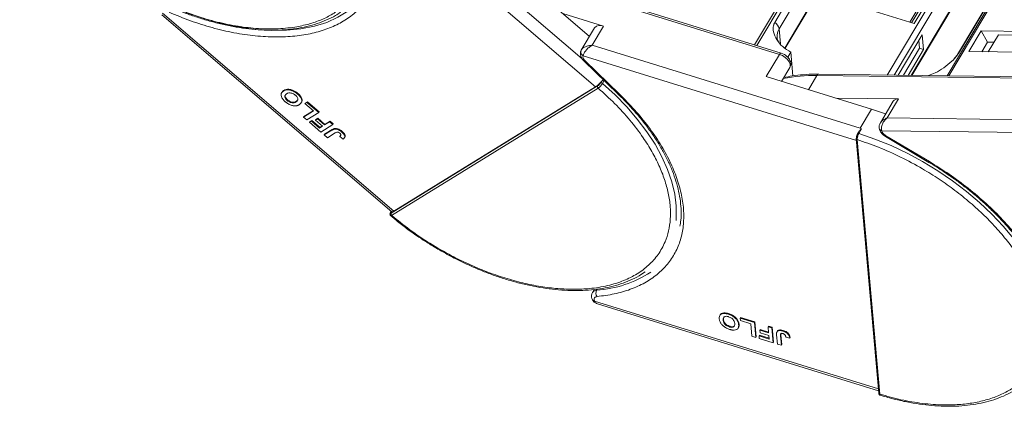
# Model space of a CAD drawing. Header units: millimetres. Extents: x -608 to 1473, y -502 to 956.
# Tile 25 of 52: x 696 to 853, y 640 to 701. Entities that reach past the tile are written whole.
import ezdxf

# ---------------------------------------------------------------- set-up
doc = ezdxf.new("R2010")
doc.units = ezdxf.units.MM

msp = doc.modelspace()

# ---------------------------------------------------------------- linework, layer by layer
at = {"color": 7, "linetype": 'Continuous', "lineweight": 15}
for p, q in [((843.283, 747.407), (813.552, 697.42)), ((813.92, 697.306), (843.634, 747.265)), ((841.355, 742.32), (816.778, 700.999)), ((817.488, 699.988), (842.065, 741.31)), ((873.872, 742.147), (844.316, 692.453)), ((844.587, 692.449), (874.165, 742.18)), ((842.42, 737.29), (818.397, 696.899)), ((818.443, 696.868), (842.386, 737.124)), ((870.551, 737.202), (845.974, 695.88)), ((846.116, 696.033), (870.693, 737.355)), ((786.023, 695.174), (754.72, 722.031)), ((752.596, 721.19), (788.159, 690.679)), ((838.338, 701.039), (845.53, 713.131)), ((846.105, 713.478), (838.649, 700.942)), ((839.055, 700.817), (846.593, 713.492)), ((817.79, 696.106), (779.724, 707.908)), ((844.316, 708.643), (834.76, 692.576)), ((835.851, 692.562), (845.013, 707.967)), ((777.657, 706.946), (787.184, 698.771)), ((779.575, 707.658), (817.534, 695.889)), ((823.635, 705.597), (839.055, 700.817)), ((845.369, 703.947), (838.576, 692.527)), ((838.704, 692.525), (845.3, 703.615)), ((718.884, 702.229), (755.6, 670.728)), ((755.938, 670.811), (719.008, 702.496)), ((789.444, 700.395), (782.943, 702.41)), ((787.996, 700.136), (785.885, 696.586)), ((787.634, 697.353), (789.444, 700.395)), ((817.488, 699.988), (817.701, 697.583)), ((840.347, 699.036), (836.492, 692.554)), ((840.556, 696.671), (840.347, 699.036)), ((849.737, 699.63), (847.777, 696.335)), ((862.714, 699.463), (849.737, 699.63)), ((850.746, 697.829), (849.737, 699.63)), ((852.502, 699.033), (850.874, 696.295)), ((852.502, 699.033), (860.465, 698.93)), ((830.437, 684.082), (787.634, 697.353)), ((837.325, 692.543), (839.901, 696.874)), ((839.901, 696.874), (839.793, 698.103)), ((840.556, 696.671), (839.901, 696.874)), ((850.746, 697.829), (849.842, 696.308)), ((851.778, 697.816), (850.746, 697.829)), ((785.858, 696.536), (785.976, 696.678)), ((786.188, 695.68), (786.153, 695.461)), ((786.188, 695.68), (829.833, 682.149)), ((817.534, 695.889), (815.423, 692.34)), ((818.328, 695.865), (817.79, 696.097)), ((819.345, 696.26), (818.856, 695.438)), ((819.345, 696.26), (819.681, 692.456)), ((838.095, 692.533), (840.556, 696.671)), ((847.777, 696.335), (860.754, 696.168)), ((786.284, 694.859), (791.799, 689.509)), ((786.485, 694.87), (792.001, 689.521)), ((817.88, 691.578), (819.191, 693.783)), ((815.423, 692.34), (832.246, 687.124)), ((818.309, 692.301), (818.318, 692.205)), ((822.166, 690.249), (823.51, 692.509)), ((823.51, 692.509), (862.042, 692.013)), ((862.34, 692.221), (823.808, 692.717)), ((841.331, 692.491), (841.356, 692.534)), ((788.496, 690.839), (755.51, 670.499)), ((788.577, 690.501), (755.591, 670.161)), ((755.938, 670.811), (788.159, 690.679)), ((789.053, 691.508), (788.942, 691.322)), ((789.537, 691.703), (789.264, 691.243)), ((738.063, 689.836), (738.003, 689.734)), ((738.371, 690.129), (738.31, 690.028)), ((740.551, 689.551), (740.612, 689.653)), ((791.799, 689.509), (791.796, 689.512)), ((836.544, 688.765), (826.538, 688.894)), ((738.905, 688.535), (738.965, 688.636)), ((740.322, 688.296), (740.382, 688.398)), ((741.145, 688.149), (741.205, 688.251)), ((741.748, 688.017), (742.067, 688.214)), ((741.808, 688.118), (741.748, 688.017)), ((743.114, 686.845), (741.748, 688.017)), ((741.808, 688.118), (742.128, 688.316)), ((742.067, 688.214), (742.128, 688.316)), ((742.067, 688.214), (743.946, 686.602)), ((742.128, 688.316), (744.006, 686.704)), ((835.712, 688.402), (833.657, 684.947)), ((834.734, 685.723), (836.544, 688.765)), ((741.516, 685.859), (743.114, 686.845)), ((741.576, 685.961), (741.516, 685.859)), ((742.028, 685.42), (741.516, 685.859)), ((741.576, 685.961), (743.071, 686.882)), ((743.946, 686.602), (742.028, 685.42)), ((744.006, 686.704), (743.946, 686.602)), ((832.246, 687.124), (830.437, 684.082)), ((832.246, 687.124), (834.5, 686.364)), ((873.266, 685.227), (834.734, 685.723)), ((742.472, 685.039), (742.792, 685.236)), ((742.533, 685.14), (742.472, 685.039)), ((744.283, 683.485), (742.472, 685.039)), ((742.533, 685.14), (742.852, 685.337)), ((742.852, 685.337), (742.792, 685.236)), ((742.792, 685.236), (744.09, 684.122)), ((742.852, 685.337), (744.15, 684.224)), ((743.43, 685.377), (743.75, 685.574)), ((743.49, 685.479), (743.43, 685.377)), ((744.557, 684.41), (743.43, 685.377)), ((743.49, 685.479), (743.81, 685.676)), ((743.81, 685.676), (743.75, 685.574)), ((743.75, 685.574), (744.877, 684.607)), ((743.81, 685.676), (744.937, 684.709)), ((744.09, 684.122), (744.557, 684.41)), ((744.15, 684.224), (744.09, 684.122)), ((744.15, 684.224), (744.514, 684.448)), ((746.201, 684.668), (744.283, 683.485)), ((744.877, 684.607), (745.688, 685.108)), ((744.937, 684.709), (744.877, 684.607)), ((744.937, 684.709), (745.748, 685.209)), ((745.688, 685.108), (745.748, 685.209)), ((745.688, 685.108), (746.201, 684.668)), ((745.748, 685.209), (746.261, 684.77)), ((746.261, 684.77), (746.201, 684.668)), ((744.829, 683.017), (746.038, 683.762)), ((744.889, 683.118), (744.829, 683.017)), ((745.342, 682.577), (744.829, 683.017)), ((744.889, 683.118), (746.099, 683.864)), ((746.583, 683.342), (745.342, 682.577)), ((746.099, 683.864), (746.038, 683.762)), ((746.521, 684.038), (746.461, 683.937)), ((747.364, 682.881), (747.303, 682.779)), ((747.303, 682.779), (747.84, 682.355)), ((747.717, 683.557), (747.657, 683.455)), ((748.052, 682.555), (748.113, 682.657)), ((830.193, 683.519), (830.012, 683.214)), ((830.646, 683.972), (830.216, 683.249)), ((830.646, 683.972), (830.437, 684.082)), ((833.874, 683.691), (833.967, 683.434)), ((833.874, 683.691), (873.066, 683.186)), ((834.465, 682.771), (841.413, 678.638)), ((834.532, 682.885), (841.481, 678.752)), ((829.808, 682.425), (833.404, 641.752)), ((829.955, 682.27), (833.551, 641.597)), ((755.425, 670.644), (755.423, 670.64)), ((755.518, 670.799), (755.425, 670.644)), ((755.456, 670.674), (755.526, 670.792)), ((787.952, 658.32), (787.674, 657.853)), ((788.338, 658.21), (788.436, 658.374)), ((787.942, 656.727), (788.019, 656.474)), ((833.345, 642.421), (788.019, 656.474)), ((788.373, 656.087), (788.476, 656.049)), ((788.468, 656.023), (833.374, 642.1)), ((809.356, 654.367), (809.417, 654.469)), ((807.998, 654.157), (807.995, 654.153)), ((808.055, 654.254), (807.998, 654.158)), ((808.545, 653.432), (808.605, 653.533)), ((811.081, 652.787), (811.021, 652.686)), ((811.254, 653.75), (811.314, 653.851)), ((811.254, 653.75), (813.564, 653.033)), ((811.289, 653.355), (811.254, 653.75)), ((812.969, 652.835), (811.289, 653.355)), ((811.314, 653.851), (813.624, 653.135)), ((813.143, 650.864), (812.969, 652.835)), ((813.624, 653.135), (813.564, 653.033)), ((813.564, 653.033), (813.773, 650.669)), ((813.624, 653.135), (813.833, 650.77)), ((809.537, 652.336), (809.598, 652.437)), ((810.988, 652.231), (810.928, 652.13)), ((814.469, 651.9), (814.408, 651.799)), ((814.443, 651.404), (814.408, 651.799)), ((814.408, 651.799), (815.794, 651.369)), ((815.829, 650.975), (814.443, 651.404)), ((814.469, 651.9), (815.784, 651.492)), ((815.706, 652.369), (815.766, 652.471)), ((815.706, 652.369), (816.336, 652.174)), ((815.794, 651.369), (815.706, 652.369)), ((815.766, 652.471), (816.396, 652.275)), ((816.396, 652.275), (816.336, 652.174)), ((816.336, 652.174), (816.545, 649.809)), ((816.396, 652.275), (816.605, 649.911)), ((817.205, 651.671), (817.144, 651.57)), ((817.784, 651.268), (817.772, 651.037)), ((818.154, 651.76), (818.093, 651.659)), ((813.773, 650.669), (813.143, 650.864)), ((813.833, 650.77), (813.773, 650.669)), ((814.344, 650.995), (814.284, 650.893)), ((814.319, 650.499), (814.284, 650.893)), ((814.284, 650.893), (815.88, 650.399)), ((816.545, 649.809), (814.319, 650.499)), ((814.344, 650.995), (815.869, 650.522)), ((815.88, 650.399), (815.829, 650.975)), ((816.605, 649.911), (816.545, 649.809)), ((817.217, 649.601), (817.085, 651.092)), ((817.847, 649.405), (817.217, 649.601)), ((817.712, 650.936), (817.772, 651.037)), ((817.712, 650.936), (817.847, 649.405)), ((817.772, 651.037), (817.907, 649.507)), ((818.548, 650.722), (819.175, 650.557)), ((819.235, 650.658), (819.175, 650.557)), ((817.907, 649.507), (817.847, 649.405))]:
    msp.add_line(p, q, dxfattribs=at)
at = {"color": 7, "linetype": 'Continuous', "lineweight": 15, "flags": 128}
for points in [[(748.613, 702.798), (748.609, 702.795), (747.014, 701.812), (745.222, 701.008), (743.248, 700.391), (741.108, 699.966), (738.821, 699.735), (736.406, 699.703), (733.884, 699.867), (731.277, 700.228), (728.606, 700.782), (725.895, 701.524), (723.167, 702.449), (720.444, 703.547)], [(817.534, 695.889), (817.594, 695.979), (817.653, 696.047), (817.709, 696.091), (817.76, 696.109), (817.792, 696.105)], [(817.534, 695.889), (818.014, 695.691), (818.462, 695.408), (818.839, 695.064), (819.112, 694.69), (819.259, 694.317), (819.266, 693.978), (819.191, 693.783)], [(845.972, 695.877), (846.033, 695.959), (846.116, 696.033)], [(786.485, 694.87), (786.406, 694.843), (786.342, 694.836), (786.295, 694.85), (786.284, 694.859)], [(823.808, 692.717), (823.808, 692.717), (823.816, 692.717)], [(789.264, 691.243), (791.275, 689.401), (793.134, 687.492), (794.826, 685.531), (796.337, 683.534), (797.657, 681.517), (798.773, 679.496), (799.678, 677.486), (800.363, 675.505), (800.824, 673.567), (801.057, 671.689), (801.06, 669.884), (801.017, 669.362)], [(792.001, 689.521), (791.922, 689.493), (791.858, 689.486), (791.81, 689.5), (791.799, 689.509)], [(833.458, 684.177), (833.457, 684.169), (833.462, 684.085)], [(830, 683.155), (830.001, 683.186), (830.012, 683.214)], [(830.216, 683.249), (832.795, 682.355), (835.366, 681.302), (837.909, 680.099), (840.403, 678.757), (842.829, 677.284), (845.167, 675.694), (847.399, 673.999), (849.507, 672.213), (851.474, 670.349), (853.284, 668.423), (854.924, 666.449), (856.379, 664.445), (857.639, 662.425), (858.692, 660.405), (859.532, 658.402), (860.151, 656.432), (860.544, 654.511), (860.708, 652.653), (860.642, 650.874), (860.629, 650.753)], [(833.462, 684.085), (833.465, 684.064), (833.473, 684.036)], [(834.532, 682.885), (834.496, 682.824), (834.474, 682.786), (834.465, 682.771), (834.465, 682.771)], [(841.481, 678.752), (841.445, 678.692), (841.422, 678.654), (841.413, 678.638), (841.413, 678.638)], [(755.456, 670.674), (755.434, 670.655), (755.425, 670.644)], [(755.6, 670.728), (755.608, 670.722), (755.65, 670.707), (755.705, 670.709), (755.771, 670.727), (755.85, 670.761), (755.938, 670.811)]]:
    msp.add_lwpolyline(points, dxfattribs=at)
at = {"color": 7, "linetype": 'Continuous', "lineweight": 15}
for centre, radius, start, end in [((788.894, 699.294), 1.231, 63.45605, 136.83192), ((815.962, 699.67), 1.559, 11.78371, 58.45205), ((819.456, 698.772), 2.313, 148.26935, 184.60185), ((786.282, 696.286), 0.492, 149.47019, 177.38777), ((786.503, 696.319), 0.712, 180.83676, 243.81264), ((823.002, 667.675), 24.839, 88.82822, 101.25928), ((823.839, 692.355), 0.363, 94.95278, 154.87747), ((785.755, 694.164), 4.234, 304.58553, 321.15092), ((788.75, 690.721), 0.28, 155.15154, 231.8296), ((789.041, 691.029), 0.31, 43.934, 108.6794), ((836.433, 687.884), 0.888, 82.87283, 144.3365), ((830.138, 683.094), 0.174, 63.30308, 136.49349), ((833.985, 684.225), 0.546, 200.26316, 258.23574), ((829.962, 682.437), 0.154, 148.27006, 184.56191), ((829.995, 682.455), 0.19, 189.11541, 257.53012), ((755.763, 670.381), 0.28, 155.15154, 231.8296), ((787.16, 676.064), 17.893, 273.77693, 303.25967), ((788.353, 657.385), 0.825, 91.01914, 145.04255), ((789.238, 657.746), 1.012, 152.73585, 213.30288), ((787.997, 656.847), 0.374, 210.7577, 273.41531), ((833.591, 641.782), 0.189, 187.68688, 257.61823)]:
    msp.add_arc(centre, radius, start, end, dxfattribs=at)
for points, knots in [([(750.754, 717.299), (750.999, 716.432), (751.497, 714.67), (751.71, 712.122), (751.516, 709.86), (750.977, 707.913), (750.2, 706.264), (749.142, 704.765), (747.805, 703.441), (746.213, 702.31), (744.391, 701.396), (742.369, 700.699), (739.963, 700.18), (737.15, 699.916), (733.954, 699.989), (730.661, 700.395), (727.26, 701.122), (723.733, 702.187), (720.396, 703.492), (717.334, 704.937), (714.575, 706.443), (711.887, 708.12), (709.303, 709.957), (706.866, 711.921), (704.619, 713.979), (702.581, 716.104), (700.597, 718.478), (698.776, 721.081), (697.21, 723.858), (696.518, 725.653), (696.178, 726.537)], [0, 0, 0, 0, 0.0388454, 0.0788825, 0.1200296, 0.1521859, 0.1843384, 0.2171712, 0.25, 0.2828328, 0.3156616, 0.347818, 0.3799704, 0.421121, 0.4611572, 0.5, 0.5388463, 0.5788825, 0.6200296, 0.6521859, 0.6843384, 0.7171712, 0.75, 0.7828328, 0.8156616, 0.847818, 0.8799704, 0.921121, 0.9611563, 1, 1, 1, 1]), ([(753.367, 715.171), (753.513, 714.331), (753.808, 712.635), (753.755, 710.222), (753.323, 707.932), (752.472, 705.827), (751.226, 703.948), (749.611, 702.333), (747.671, 701.005), (745.442, 699.968), (742.932, 699.218), (740.141, 698.761), (737.088, 698.616), (733.829, 698.796), (730.429, 699.298), (726.958, 700.115), (723.486, 701.199), (721.199, 702.143), (720.067, 702.611)], [0, 0, 0, 0, 0.0610375, 0.1233116, 0.1864383, 0.25, 0.3135617, 0.3766884, 0.4389625, 0.5, 0.5610375, 0.6233116, 0.6864383, 0.75, 0.8135617, 0.8766884, 0.9389625, 1, 1, 1, 1]), ([(714.17, 706.563), (714.975, 706.1), (716.102, 705.45), (717.804, 704.578), (719.261, 703.877), (721.013, 703.112), (722.858, 702.387), (724.79, 701.718), (726.772, 701.126), (728.781, 700.626), (730.795, 700.229), (732.795, 699.943), (734.765, 699.774), (736.691, 699.725), (738.558, 699.8), (740.356, 700), (742.073, 700.328), (743.702, 700.783), (745.225, 701.372), (746.48, 701.983), (747.167, 702.45), (747.433, 702.631)], [0, 0, 0, 0, 0.0676661, 0.0948142, 0.1398274, 0.1863792, 0.2361321, 0.2878463, 0.341022, 0.3952638, 0.4502966, 0.5059236, 0.5620056, 0.6184473, 0.6751885, 0.7321992, 0.7894722, 0.8470332, 0.9049398, 0.9632876, 1, 1, 1, 1]), ([(816.778, 700.999), (816.697, 700.817), (816.49, 700.348), (816.564, 699.375), (817.044, 698.217), (817.998, 697.065), (818.893, 696.53), (819.345, 696.26)], [0, 0, 0, 0, 0.1113353, 0.2864972, 0.5212892, 0.7585824, 1, 1, 1, 1]), ([(817.37, 697.938), (817.328, 698.008), (817.198, 698.225), (817.171, 698.44), (817.153, 698.586)], [0, 0, 0, 0, 0.3242722, 1, 1, 1, 1]), ([(785.991, 696.728), (785.949, 696.667), (785.859, 696.536), (785.814, 696.388), (785.79, 696.309)], [0, 0, 0, 0, 0.4672904, 1, 1, 1, 1]), ([(785.976, 696.678), (786.016, 696.733), (786.132, 696.891), (786.521, 697.106), (787.046, 697.29), (787.438, 697.332), (787.634, 697.353)], [0, 0, 0, 0, 0.1510816, 0.433477, 0.7156173, 1, 1, 1, 1]), ([(787.634, 697.353), (787.461, 697.245), (787.117, 697.032), (786.663, 696.583), (786.378, 696.182), (786.235, 695.876), (786.204, 695.745), (786.188, 695.68)], [0, 0, 0, 0, 0.2513144, 0.5002066, 0.7491551, 0.8759362, 1, 1, 1, 1]), ([(785.844, 696.481), (785.796, 696.355), (785.691, 696.075), (785.763, 695.643), (785.934, 695.281), (786.111, 695.028), (786.244, 694.906), (786.292, 694.863)], [0, 0, 0, 0, 0.2257766, 0.5023468, 0.7178481, 0.8998247, 1, 1, 1, 1]), ([(819.182, 693.784), (819.193, 693.797), (819.305, 693.928), (819.367, 694.284), (819.317, 694.723), (819.143, 695.091), (818.919, 695.393), (818.651, 695.655), (818.431, 695.798), (818.328, 695.865)], [0, 0, 0, 0, 0.0206003, 0.214094, 0.4162456, 0.5737605, 0.7067715, 0.8620698, 1, 1, 1, 1]), ([(841.356, 692.534), (841.706, 692.651), (842.465, 692.904), (843.791, 693.7), (844.943, 694.638), (845.73, 695.456), (846.004, 695.866), (846.116, 696.033)], [0, 0, 0, 0, 0.2224809, 0.4830815, 0.7397704, 0.893878, 1, 1, 1, 1]), ([(845.968, 695.879), (845.889, 695.751), (845.72, 695.477), (845.455, 695.191), (845.314, 695.039)], [0, 0, 0, 0, 0.4676766, 1, 1, 1, 1]), ([(823.814, 692.704), (823.619, 692.71), (822.776, 692.737), (821.353, 692.656), (819.681, 692.489), (818.681, 692.282), (818.244, 692.191)], [0, 0, 0, 0, 0.0979123, 0.4220314, 0.7476902, 1, 1, 1, 1]), ([(788.577, 690.501), (789.475, 689.688), (791.299, 688.037), (793.709, 685.367), (795.675, 682.782), (797.199, 680.35), (798.346, 678.111), (799.229, 675.881), (799.829, 673.684), (800.137, 671.559), (800.146, 669.541), (799.868, 667.65), (799.254, 665.739), (798.226, 663.881), (796.719, 662.178), (794.867, 660.784), (792.673, 659.683), (790.116, 658.881), (787.428, 658.447), (784.736, 658.32), (782.125, 658.429), (779.391, 658.766), (776.558, 659.335), (773.677, 660.125), (770.796, 661.124), (767.948, 662.313), (764.898, 663.805), (761.714, 665.639), (758.487, 667.805), (756.546, 669.384), (755.591, 670.161)], [0, 0, 0, 0, 0.0388454, 0.0788825, 0.1200296, 0.1521859, 0.1843384, 0.2171712, 0.25, 0.2828328, 0.3156616, 0.347818, 0.3799704, 0.421121, 0.4611572, 0.5, 0.5388463, 0.5788825, 0.6200296, 0.6521859, 0.6843384, 0.7171712, 0.75, 0.7828328, 0.8156616, 0.847818, 0.8799704, 0.921121, 0.9611563, 1, 1, 1, 1]), ([(788.942, 691.322), (788.912, 691.276), (788.853, 691.186), (788.731, 691.041), (788.604, 690.914), (788.532, 690.864), (788.496, 690.839)], [0, 0, 0, 0, 0.250048, 0.4998781, 0.7492191, 1, 1, 1, 1]), ([(789.264, 691.243), (789.228, 691.187), (789.151, 691.067), (789.013, 690.897), (788.886, 690.759), (788.781, 690.657), (788.673, 690.565), (788.61, 690.523), (788.577, 690.501)], [0, 0, 0, 0, 0.2021443, 0.4357122, 0.5648951, 0.7020076, 0.8470445, 1, 1, 1, 1]), ([(789.053, 691.508), (789.112, 691.569), (789.222, 691.681), (789.353, 691.775), (789.413, 691.813), (789.419, 691.817)], [0, 0, 0, 0, 0.5140114, 0.95050086, 1, 1, 1, 1]), ([(738.592, 688.332), (738.522, 688.394), (738.312, 688.582), (738.038, 688.927), (737.896, 689.325), (737.939, 689.688), (738.119, 689.902), (738.273, 690.003), (738.31, 690.028)], [0, 0, 0, 0, 0.1013981, 0.3069957, 0.5061443, 0.6852619, 0.9245571, 1, 1, 1, 1]), ([(738.081, 689.824), (738.133, 689.907), (738.206, 690.025), (738.333, 690.105), (738.371, 690.129)], [0, 0, 0, 0, 0.7008337, 1, 1, 1, 1]), ([(738.31, 690.028), (738.363, 690.058), (738.523, 690.148), (738.844, 690.234), (739.307, 690.212), (739.792, 690.06), (740.219, 689.821), (740.451, 689.633), (740.551, 689.551)], [0, 0, 0, 0, 0.1018882, 0.3073435, 0.4929627, 0.6786474, 0.8607914, 1, 1, 1, 1]), ([(738.371, 690.129), (738.424, 690.159), (738.583, 690.249), (738.905, 690.336), (739.367, 690.313), (739.852, 690.161), (740.279, 689.922), (740.511, 689.734), (740.612, 689.653)], [0, 0, 0, 0, 0.1018882, 0.3073435, 0.4929627, 0.6786474, 0.8607914, 1, 1, 1, 1]), ([(738.905, 688.535), (738.836, 688.598), (738.699, 688.725), (738.559, 688.941), (738.504, 689.151), (738.554, 689.369), (738.685, 689.499), (738.793, 689.569), (738.813, 689.582)], [0, 0, 0, 0, 0.16029217, 0.32192242, 0.49076139, 0.65756923, 0.93388265, 1, 1, 1, 1]), ([(738.965, 688.636), (738.897, 688.699), (738.76, 688.827), (738.618, 689.043), (738.569, 689.25), (738.584, 689.397), (738.638, 689.451), (738.65, 689.463)], [0, 0, 0, 0, 0.2272027, 0.4563021, 0.6956193, 0.9320575, 1, 1, 1, 1]), ([(738.813, 689.582), (738.867, 689.612), (739.017, 689.695), (739.292, 689.755), (739.638, 689.696), (739.927, 689.578), (740.121, 689.446), (740.215, 689.368), (740.233, 689.353)], [0, 0, 0, 0, 0.1585903, 0.4472388, 0.6203806, 0.7935748, 0.9612953, 1, 1, 1, 1]), ([(740.233, 689.353), (740.301, 689.29), (740.438, 689.162), (740.571, 688.945), (740.628, 688.726), (740.572, 688.495), (740.434, 688.369), (740.332, 688.303), (740.322, 688.296)], [0, 0, 0, 0, 0.1597099, 0.3204292, 0.4910735, 0.6770503, 0.9662903, 1, 1, 1, 1]), ([(740.551, 689.551), (740.621, 689.489), (740.831, 689.301), (741.109, 688.955), (741.253, 688.555), (741.207, 688.192), (741.03, 687.985), (740.88, 687.886), (740.847, 687.864)], [0, 0, 0, 0, 0.1021706, 0.3092201, 0.51365, 0.6922749, 0.9324126, 1, 1, 1, 1]), ([(740.612, 689.653), (740.681, 689.591), (740.891, 689.403), (741.172, 689.055), (741.305, 688.661), (741.299, 688.386), (741.21, 688.288), (741.187, 688.263)], [0, 0, 0, 0, 0.1355896, 0.4103631, 0.6816602, 0.9187116, 1, 1, 1, 1]), ([(792.001, 689.521), (792.829, 688.683), (794.501, 686.991), (796.668, 684.32), (798.552, 681.572), (800.08, 678.793), (801.223, 676.041), (801.962, 673.371), (802.293, 670.835), (802.229, 668.456), (801.779, 666.235), (800.936, 664.177), (799.691, 662.315), (798.059, 660.693), (796.071, 659.345), (793.764, 658.304), (791.216, 657.553), (789.327, 657.311), (788.392, 657.191)], [0, 0, 0, 0, 0.0610375, 0.1233116, 0.1864383, 0.25, 0.3135617, 0.3766884, 0.4389625, 0.5, 0.5610375, 0.6233116, 0.6864383, 0.75, 0.8135617, 0.8766884, 0.9389625, 1, 1, 1, 1]), ([(791.788, 689.504), (792.104, 689.199), (792.934, 688.397), (794.176, 687.05), (795.52, 685.47), (796.756, 683.851), (797.879, 682.207), (798.875, 680.55), (799.738, 678.889), (800.459, 677.236), (801.036, 675.6), (801.462, 673.989), (801.737, 672.408), (801.848, 670.868), (801.825, 669.532), (801.693, 668.744), (801.64, 668.427)], [0, 0, 0, 0, 0.0442527, 0.1163081, 0.1893714, 0.2631716, 0.3375158, 0.4122725, 0.4873622, 0.5627552, 0.6384687, 0.7145752, 0.7912177, 0.8686188, 0.9470947, 1, 1, 1, 1]), ([(739.228, 687.897), (739.186, 687.919), (739.1, 687.964), (738.984, 688.037), (738.877, 688.109), (738.779, 688.18), (738.683, 688.254), (738.622, 688.306), (738.592, 688.332)], [0, 0, 0, 0, 0.1854289, 0.3721896, 0.5277082, 0.6838775, 0.8416784, 1, 1, 1, 1]), ([(740.322, 688.296), (740.268, 688.266), (740.134, 688.191), (739.887, 688.132), (739.577, 688.164), (739.288, 688.268), (739.062, 688.406), (738.945, 688.502), (738.905, 688.535)], [0, 0, 0, 0, 0.1586166, 0.4008637, 0.5730594, 0.7454856, 0.9129852, 1, 1, 1, 1]), ([(740.382, 688.398), (740.329, 688.368), (740.194, 688.293), (739.948, 688.234), (739.637, 688.266), (739.348, 688.369), (739.122, 688.507), (739.005, 688.603), (738.965, 688.636)], [0, 0, 0, 0, 0.1586166, 0.4008637, 0.5730594, 0.7454856, 0.9129852, 1, 1, 1, 1]), ([(740.24, 687.666), (740.162, 687.665), (740.006, 687.663), (739.688, 687.716), (739.419, 687.802), (739.249, 687.887), (739.228, 687.897)], [0, 0, 0, 0, 0.2508959, 0.50216611, 0.94051172, 1, 1, 1, 1]), ([(740.847, 687.864), (740.821, 687.849), (740.769, 687.818), (740.682, 687.776), (740.587, 687.736), (740.481, 687.703), (740.366, 687.677), (740.282, 687.67), (740.24, 687.666)], [0, 0, 0, 0, 0.1539502, 0.3081809, 0.478699, 0.6499612, 0.8242026, 1, 1, 1, 1]), ([(740.6, 688.612), (740.545, 688.542), (740.484, 688.462), (740.393, 688.404), (740.382, 688.398)], [0, 0, 0, 0, 0.8817289, 1, 1, 1, 1]), ([(833.656, 684.906), (833.707, 684.997), (833.834, 685.221), (834.215, 685.513), (834.561, 685.653), (834.734, 685.723)], [0, 0, 0, 0, 0.2551059, 0.6260787, 1, 1, 1, 1]), ([(834.734, 685.723), (834.578, 685.585), (834.266, 685.31), (833.943, 684.762), (833.813, 684.282), (833.81, 683.921), (833.853, 683.767), (833.874, 683.691)], [0, 0, 0, 0, 0.2513144, 0.5002066, 0.7491551, 0.8759362, 1, 1, 1, 1]), ([(833.641, 684.919), (833.58, 684.794), (833.484, 684.596), (833.439, 684.288), (833.461, 684.122), (833.473, 684.036)], [0, 0, 0, 0, 0.4485628, 0.7107889, 1, 1, 1, 1]), ([(746.038, 683.762), (746.064, 683.778), (746.116, 683.808), (746.19, 683.847), (746.258, 683.878), (746.322, 683.902), (746.387, 683.924), (746.436, 683.933), (746.461, 683.937)], [0, 0, 0, 0, 0.20826979, 0.416707, 0.56148059, 0.70657343, 0.85282453, 1, 1, 1, 1]), ([(746.099, 683.864), (746.124, 683.879), (746.176, 683.91), (746.25, 683.948), (746.318, 683.98), (746.382, 684.003), (746.448, 684.025), (746.497, 684.034), (746.521, 684.038)], [0, 0, 0, 0, 0.20826979, 0.416707, 0.56148059, 0.70657343, 0.85282453, 1, 1, 1, 1]), ([(746.461, 683.937), (746.537, 683.942), (746.691, 683.951), (746.969, 683.884), (747.312, 683.73), (747.527, 683.559), (747.657, 683.455)], [0, 0, 0, 0, 0.2064605, 0.4135145, 0.6452106, 1, 1, 1, 1]), ([(746.521, 684.038), (746.598, 684.043), (746.751, 684.053), (747.029, 683.985), (747.372, 683.832), (747.587, 683.66), (747.717, 683.557)], [0, 0, 0, 0, 0.2064605, 0.4135145, 0.6452106, 1, 1, 1, 1]), ([(746.583, 683.342), (746.636, 683.373), (746.727, 683.425), (746.86, 683.469), (746.977, 683.47), (747.077, 683.439), (747.191, 683.378), (747.261, 683.321), (747.304, 683.286)], [0, 0, 0, 0, 0.2920273, 0.5048541, 0.6139046, 0.723685, 0.8298165, 1, 1, 1, 1]), ([(747.472, 682.986), (747.468, 682.969), (747.46, 682.933), (747.431, 682.894), (747.401, 682.86), (747.371, 682.831), (747.338, 682.805), (747.315, 682.788), (747.303, 682.779)], [0, 0, 0, 0, 0.1938055, 0.3931273, 0.5440688, 0.6954121, 0.8476129, 1, 1, 1, 1]), ([(747.304, 683.286), (747.325, 683.267), (747.369, 683.228), (747.416, 683.17), (747.448, 683.117), (747.466, 683.071), (747.474, 683.026), (747.473, 682.999), (747.472, 682.986)], [0, 0, 0, 0, 0.202387, 0.4109073, 0.5578292, 0.7094718, 0.8532239, 1, 1, 1, 1]), ([(747.364, 682.881), (747.376, 682.889), (747.399, 682.906), (747.433, 682.935), (747.456, 682.956), (747.467, 682.968), (747.467, 682.968)], [0, 0, 0, 0, 0.3193432, 0.6389567, 0.9844491, 1, 1, 1, 1]), ([(747.657, 683.455), (747.726, 683.393), (747.883, 683.251), (748.062, 683.006), (748.128, 682.765), (748.069, 682.529), (747.93, 682.423), (747.84, 682.355)], [0, 0, 0, 0, 0.1552919, 0.3531453, 0.543243, 0.704067, 1, 1, 1, 1]), ([(747.717, 683.557), (747.786, 683.494), (747.943, 683.352), (748.124, 683.106), (748.182, 682.87), (748.166, 682.719), (748.114, 682.67), (748.105, 682.662)], [0, 0, 0, 0, 0.2110373, 0.4799142, 0.7382516, 0.9568068, 1, 1, 1, 1]), ([(830, 683.155), (829.974, 683.108), (829.924, 683.012), (829.865, 682.832), (829.829, 682.655), (829.83, 682.564), (829.831, 682.518)], [0, 0, 0, 0, 0.250048, 0.4998781, 0.7492191, 1, 1, 1, 1]), ([(830.216, 683.249), (830.185, 683.191), (830.117, 683.065), (830.043, 682.859), (829.994, 682.678), (829.966, 682.533), (829.95, 682.39), (829.953, 682.31), (829.955, 682.27)], [0, 0, 0, 0, 0.2021443, 0.4357122, 0.5648951, 0.7020076, 0.8470445, 1, 1, 1, 1]), ([(830.199, 683.516), (830.207, 683.534), (830.247, 683.617), (830.36, 683.74), (830.472, 683.852), (830.549, 683.915), (830.578, 683.938), (830.598, 683.952), (830.612, 683.961), (830.623, 683.967), (830.631, 683.971), (830.637, 683.973), (830.641, 683.973), (830.644, 683.972), (830.645, 683.972), (830.646, 683.972)], [0, 0, 0, 0, 0.08926714, 0.41405506, 0.74769421, 0.82984899, 0.88488005, 0.92173946, 0.94654647, 0.9634224, 0.97907575, 0.9873133, 0.99335919, 0.99826269, 1, 1, 1, 1]), ([(833.484, 684.089), (833.489, 684.019), (833.503, 683.823), (833.653, 683.546), (833.872, 683.243), (834.142, 682.981), (834.361, 682.838), (834.464, 682.771)], [0, 0, 0, 0, 0.1287349, 0.3638291, 0.5623506, 0.7941365, 1, 1, 1, 1]), ([(829.955, 682.27), (831.098, 681.881), (833.419, 681.091), (836.929, 679.512), (840.161, 677.78), (843.056, 675.968), (845.606, 674.157), (848.029, 672.209), (850.293, 670.139), (852.362, 667.984), (854.197, 665.78), (855.789, 663.554), (857.247, 661.12), (858.47, 658.513), (859.337, 655.807), (859.767, 653.248), (859.778, 650.818), (859.354, 648.513), (858.536, 646.538), (857.438, 644.897), (856.162, 643.56), (854.624, 642.403), (852.83, 641.445), (850.814, 640.702), (848.609, 640.188), (846.245, 639.901), (843.516, 639.833), (840.416, 640.064), (836.996, 640.634), (834.687, 641.279), (833.551, 641.597)], [0, 0, 0, 0, 0.0388454, 0.0788825, 0.1200296, 0.1521859, 0.1843384, 0.2171712, 0.25, 0.2828328, 0.3156616, 0.347818, 0.3799704, 0.421121, 0.4611572, 0.5, 0.5388463, 0.5788825, 0.6200296, 0.6521859, 0.6843384, 0.7171712, 0.75, 0.7828328, 0.8156616, 0.847818, 0.8799704, 0.921121, 0.9611563, 1, 1, 1, 1]), ([(841.416, 678.637), (842.218, 678.145), (843.341, 677.456), (844.942, 676.366), (846.272, 675.411), (847.804, 674.229), (849.346, 672.945), (850.883, 671.56), (852.377, 670.095), (853.804, 668.565), (855.145, 666.984), (856.382, 665.365), (857.505, 663.721), (858.501, 662.063), (859.363, 660.403), (860.085, 658.75), (860.662, 657.114), (861.088, 655.502), (861.363, 653.922), (861.474, 652.382), (861.453, 651.072), (861.326, 650.31), (861.277, 650.019)], [0, 0, 0, 0, 0.0641007, 0.0898008, 0.1324146, 0.1764824, 0.2235732, 0.2725094, 0.3228117, 0.3740988, 0.4261034, 0.4786324, 0.5315488, 0.5847586, 0.6382055, 0.6918683, 0.7457592, 0.7999299, 0.854482, 0.9095741, 0.9654312, 1, 1, 1, 1]), ([(841.481, 678.752), (842.543, 678.093), (844.689, 676.762), (847.729, 674.502), (850.603, 672.062), (853.236, 669.466), (855.572, 666.773), (857.567, 664.036), (859.191, 661.313), (860.441, 658.632), (861.323, 655.998), (861.827, 653.416), (861.933, 650.917), (861.623, 648.557), (860.904, 646.384), (859.785, 644.448), (858.33, 642.754), (857.081, 641.851), (856.463, 641.404)], [0, 0, 0, 0, 0.0610375, 0.1233116, 0.1864383, 0.25, 0.3135617, 0.3766884, 0.4389625, 0.5, 0.5610375, 0.6233116, 0.6864383, 0.75, 0.8135617, 0.8766884, 0.9389625, 1, 1, 1, 1]), ([(755.423, 670.64), (755.399, 670.595), (755.351, 670.505), (755.318, 670.364), (755.333, 670.248), (755.374, 670.167), (755.407, 670.135), (755.423, 670.119)], [0, 0, 0, 0, 0.24555751, 0.49501524, 0.75009187, 0.87683345, 1, 1, 1, 1]), ([(755.51, 670.499), (755.48, 670.483), (755.42, 670.453), (755.383, 670.478), (755.391, 670.552), (755.434, 670.633), (755.456, 670.674)], [0, 0, 0, 0, 0.2500482, 0.4998785, 0.7492197, 1, 1, 1, 1]), ([(755.591, 670.161), (755.562, 670.145), (755.506, 670.114), (755.452, 670.103), (755.434, 670.115), (755.427, 670.12)], [0, 0, 0, 0, 0.3880985, 0.7561047, 1, 1, 1, 1]), ([(755.43, 670.124), (755.87, 669.753), (756.83, 668.943), (758.24, 667.879), (759.655, 666.875), (761.068, 665.929), (762.099, 665.302), (762.66, 664.96)], [0, 0, 0, 0, 0.1970846, 0.4304117, 0.5965908, 0.7805837, 1, 1, 1, 1]), ([(762.66, 664.96), (763.465, 664.497), (764.593, 663.847), (766.294, 662.975), (767.752, 662.274), (769.503, 661.509), (771.349, 660.784), (773.28, 660.114), (775.263, 659.523), (777.272, 659.023), (779.285, 658.626), (781.286, 658.34), (783.256, 658.171), (785.181, 658.122), (787.049, 658.197), (788.846, 658.397), (790.564, 658.725), (792.192, 659.18), (793.716, 659.768), (795.021, 660.408), (795.753, 660.908), (796.065, 661.12)], [0, 0, 0, 0, 0.0672342, 0.094209, 0.1389349, 0.1851896, 0.234625, 0.286009, 0.3388454, 0.392741, 0.4474225, 0.5026944, 0.5584185, 0.6145, 0.670879, 0.7275258, 0.7844332, 0.8416269, 0.8991638, 0.9571392, 1, 1, 1, 1]), ([(787.687, 657.856), (787.675, 657.842), (787.561, 657.71), (787.502, 657.353), (787.534, 656.955), (787.648, 656.733), (787.685, 656.659)], [0, 0, 0, 0, 0.0443647, 0.4170344, 0.8063795, 1, 1, 1, 1]), ([(787.677, 656.652), (787.729, 656.567), (787.829, 656.403), (788.09, 656.174), (788.311, 656.084), (788.45, 656.028)], [0, 0, 0, 0, 0.2878558, 0.5515787, 1, 1, 1, 1]), ([(787.942, 656.727), (787.943, 656.787), (787.945, 656.909), (788.036, 657.052), (788.184, 657.155), (788.323, 657.179), (788.392, 657.191)], [0, 0, 0, 0, 0.24553592, 0.5, 0.75446408, 1, 1, 1, 1]), ([(788.019, 656.474), (788.047, 656.407), (788.103, 656.272), (788.218, 656.13), (788.33, 656.099), (788.373, 656.087)], [0, 0, 0, 0, 0.3754511, 0.7591657, 1, 1, 1, 1]), ([(807.914, 653.638), (807.911, 653.701), (807.901, 653.889), (807.967, 654.163), (808.196, 654.396), (808.552, 654.5), (808.962, 654.477), (809.237, 654.401), (809.356, 654.367)], [0, 0, 0, 0, 0.1018882, 0.3073435, 0.4929627, 0.6786474, 0.8607914, 1, 1, 1, 1]), ([(808.057, 654.253), (808.057, 654.255), (808.084, 654.358), (808.267, 654.492), (808.61, 654.603), (809.023, 654.578), (809.298, 654.502), (809.417, 654.469)], [0, 0, 0, 0, 0.0049102, 0.271576, 0.5383358, 0.8000091, 1, 1, 1, 1]), ([(809.356, 654.367), (809.444, 654.338), (809.709, 654.25), (810.15, 654.026), (810.577, 653.668), (810.886, 653.246), (810.994, 652.919), (811.016, 652.728), (811.021, 652.686)], [0, 0, 0, 0, 0.1021706, 0.3092201, 0.51365, 0.6922749, 0.9324126, 1, 1, 1, 1]), ([(809.417, 654.469), (809.504, 654.44), (809.769, 654.351), (810.21, 654.127), (810.638, 653.769), (810.946, 653.347), (811.055, 653.021), (811.077, 652.829), (811.081, 652.787)], [0, 0, 0, 0, 0.1021706, 0.3092201, 0.51365, 0.6922749, 0.9324126, 1, 1, 1, 1]), ([(809.58, 651.939), (809.492, 651.968), (809.227, 652.057), (808.79, 652.282), (808.365, 652.638), (808.055, 653.059), (807.942, 653.394), (807.919, 653.591), (807.914, 653.638)], [0, 0, 0, 0, 0.1013981, 0.3069957, 0.5061443, 0.6852619, 0.9245571, 1, 1, 1, 1]), ([(808.545, 653.432), (808.542, 653.494), (808.534, 653.669), (808.604, 653.888), (808.813, 654.016), (809.051, 654.048), (809.258, 654.012), (809.371, 653.979), (809.393, 653.973)], [0, 0, 0, 0, 0.1585903, 0.4472388, 0.6203806, 0.7935748, 0.9612953, 1, 1, 1, 1]), ([(809.537, 652.336), (809.449, 652.367), (809.271, 652.43), (809.013, 652.588), (808.797, 652.787), (808.622, 653.054), (808.563, 653.269), (808.548, 653.405), (808.545, 653.432)], [0, 0, 0, 0, 0.1602922, 0.3219224, 0.4907614, 0.6575692, 0.9338827, 1, 1, 1, 1]), ([(808.605, 653.533), (808.6, 653.597), (808.589, 653.74), (808.649, 653.852), (808.682, 653.915)], [0, 0, 0, 0, 0.442502, 1, 1, 1, 1]), ([(809.598, 652.437), (809.509, 652.468), (809.332, 652.531), (809.073, 652.689), (808.857, 652.888), (808.682, 653.155), (808.623, 653.371), (808.608, 653.507), (808.605, 653.533)], [0, 0, 0, 0, 0.1602922, 0.3219224, 0.4907614, 0.6575692, 0.9338827, 1, 1, 1, 1]), ([(809.393, 653.973), (809.481, 653.941), (809.659, 653.877), (809.916, 653.714), (810.14, 653.507), (810.324, 653.223), (810.377, 653.008), (810.391, 652.879), (810.392, 652.865)], [0, 0, 0, 0, 0.1597099, 0.3204292, 0.4910735, 0.6770503, 0.9662903, 1, 1, 1, 1]), ([(810.392, 652.865), (810.395, 652.803), (810.403, 652.646), (810.346, 652.443), (810.176, 652.305), (809.952, 652.257), (809.725, 652.282), (809.585, 652.322), (809.537, 652.336)], [0, 0, 0, 0, 0.15861661, 0.40086372, 0.57305935, 0.74548557, 0.91298519, 1, 1, 1, 1]), ([(811.021, 652.686), (811.024, 652.654), (811.028, 652.591), (811.027, 652.496), (811.02, 652.4), (811.002, 652.305), (810.974, 652.213), (810.943, 652.158), (810.928, 652.13)], [0, 0, 0, 0, 0.1539502, 0.3081809, 0.478699, 0.6499612, 0.8242026, 1, 1, 1, 1]), ([(811.081, 652.787), (811.084, 652.756), (811.089, 652.693), (811.088, 652.598), (811.081, 652.502), (811.063, 652.406), (811.035, 652.314), (811.004, 652.259), (810.988, 652.231)], [0, 0, 0, 0, 0.1539502, 0.3081809, 0.478699, 0.6499612, 0.8242026, 1, 1, 1, 1]), ([(810.262, 651.818), (810.223, 651.819), (810.143, 651.82), (810.025, 651.835), (809.911, 651.854), (809.802, 651.877), (809.692, 651.905), (809.617, 651.928), (809.58, 651.939)], [0, 0, 0, 0, 0.1854289, 0.3721896, 0.5277082, 0.6838775, 0.8416784, 1, 1, 1, 1]), ([(810.388, 652.583), (810.383, 652.567), (810.362, 652.491), (810.232, 652.409), (810.014, 652.358), (809.785, 652.384), (809.645, 652.423), (809.598, 652.437)], [0, 0, 0, 0, 0.07055784, 0.33768551, 0.6051709, 0.86501363, 1, 1, 1, 1]), ([(810.928, 652.13), (810.894, 652.085), (810.825, 651.996), (810.634, 651.876), (810.434, 651.821), (810.281, 651.818), (810.262, 651.818)], [0, 0, 0, 0, 0.2508959, 0.5021661, 0.9405117, 1, 1, 1, 1]), ([(817.085, 651.092), (817.083, 651.123), (817.078, 651.186), (817.076, 651.269), (817.079, 651.341), (817.087, 651.402), (817.096, 651.463), (817.11, 651.5), (817.117, 651.519)], [0, 0, 0, 0, 0.20826979, 0.416707, 0.56148059, 0.70657343, 0.85282453, 1, 1, 1, 1]), ([(817.117, 651.519), (817.147, 651.567), (817.208, 651.663), (817.394, 651.744), (817.688, 651.767), (817.941, 651.699), (818.093, 651.659)], [0, 0, 0, 0, 0.2064605, 0.4135145, 0.6452106, 1, 1, 1, 1]), ([(817.213, 651.666), (817.234, 651.697), (817.286, 651.775), (817.455, 651.845), (817.748, 651.869), (818.001, 651.801), (818.154, 651.76)], [0, 0, 0, 0, 0.1463469, 0.3690861, 0.618334, 1, 1, 1, 1]), ([(817.712, 650.936), (817.708, 650.999), (817.702, 651.107), (817.722, 651.229), (817.774, 651.295), (817.847, 651.317), (817.953, 651.314), (818.036, 651.291), (818.088, 651.277)], [0, 0, 0, 0, 0.2920273, 0.5048541, 0.6139046, 0.723685, 0.8298165, 1, 1, 1, 1]), ([(818.088, 651.277), (818.115, 651.268), (818.17, 651.249), (818.244, 651.212), (818.307, 651.172), (818.357, 651.131), (818.401, 651.087), (818.424, 651.057), (818.436, 651.042)], [0, 0, 0, 0, 0.202387, 0.4109073, 0.5578292, 0.7094718, 0.8532239, 1, 1, 1, 1]), ([(818.093, 651.659), (818.181, 651.629), (818.381, 651.561), (818.684, 651.393), (818.933, 651.166), (819.121, 650.874), (819.154, 650.681), (819.175, 650.557)], [0, 0, 0, 0, 0.1552919, 0.3531453, 0.543243, 0.704067, 1, 1, 1, 1]), ([(818.154, 651.76), (818.242, 651.73), (818.442, 651.662), (818.744, 651.494), (818.993, 651.267), (819.181, 650.976), (819.214, 650.783), (819.235, 650.658)], [0, 0, 0, 0, 0.15529194, 0.35314526, 0.54324301, 0.704067, 1, 1, 1, 1]), ([(818.436, 651.042), (818.45, 651.021), (818.478, 650.978), (818.502, 650.918), (818.519, 650.864), (818.531, 650.816), (818.541, 650.769), (818.545, 650.737), (818.548, 650.722)], [0, 0, 0, 0, 0.1938055, 0.3931273, 0.5440688, 0.6954121, 0.8476129, 1, 1, 1, 1]), ([(833.404, 641.756), (833.41, 641.714), (833.422, 641.631), (833.476, 641.528), (833.548, 641.452), (833.61, 641.426), (833.64, 641.414)], [0, 0, 0, 0, 0.26899854, 0.5317352, 0.77847866, 1, 1, 1, 1]), ([(833.639, 641.425), (834.051, 641.299), (835.138, 640.966), (836.897, 640.539), (838.911, 640.139), (840.911, 639.854), (842.882, 639.684), (844.807, 639.636), (846.674, 639.71), (848.472, 639.911), (850.19, 640.238), (851.818, 640.693), (853.342, 641.281), (854.644, 641.92), (855.374, 642.418), (855.683, 642.628)], [0, 0, 0, 0, 0.0473328, 0.1250322, 0.2038644, 0.2835479, 0.3638833, 0.4447338, 0.5260134, 0.607679, 0.6897203, 0.7721742, 0.8551231, 0.9387041, 1, 1, 1, 1]), ([(833.551, 641.597), (833.556, 641.562), (833.566, 641.495), (833.597, 641.436), (833.625, 641.423), (833.636, 641.418)], [0, 0, 0, 0, 0.3779906, 0.7364121, 1, 1, 1, 1])]:
    msp.add_open_spline(points, degree=3, knots=knots, dxfattribs=at)
for points in [[(786.485, 694.87), (786.396, 694.969), (786.218, 695.167), (786.175, 695.363), (786.153, 695.461)], [(834.532, 682.885), (834.413, 682.965), (834.175, 683.127), (834.037, 683.331), (833.967, 683.434)]]:
    msp.add_open_spline(points, degree=3, dxfattribs=at)

doc.saveas('drawing.dxf')
